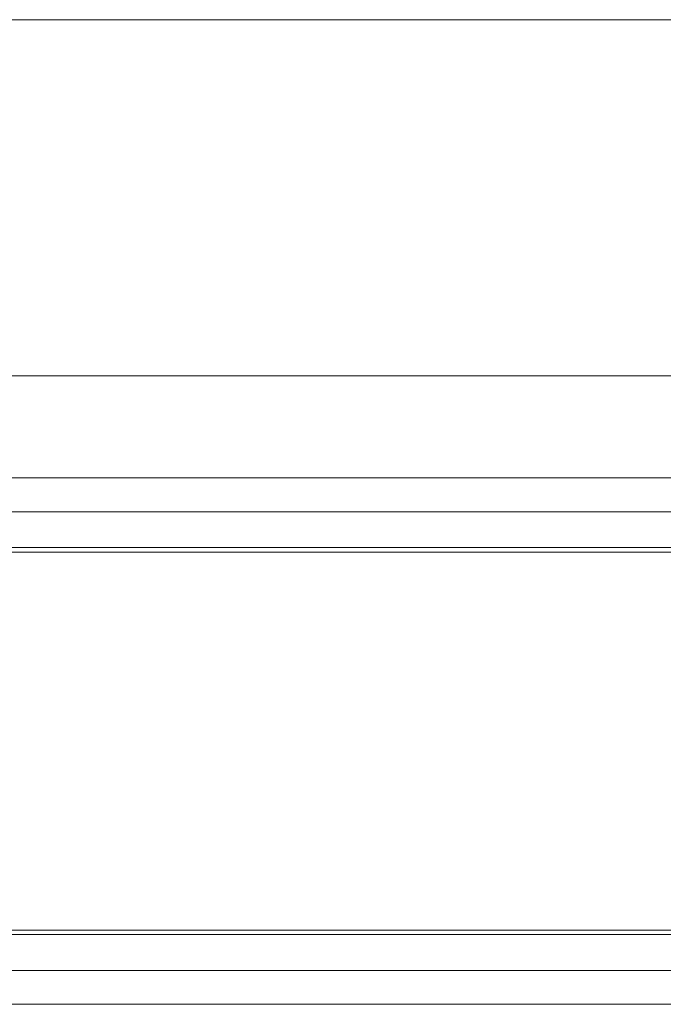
# Model space of a CAD drawing. Header units: inches. Extents: x 0 to 54.8, y -1.5 to 18.4.
# Tile 12 of 43: x 14 to 16.1, y 0 to 3.2. Entities that reach past the tile are written whole.
import ezdxf

# ---------------------------------------------------------------- set-up
doc = ezdxf.new("R2010")
doc.units = ezdxf.units.IN
doc.header["$MEASUREMENT"] = 0
doc.layers.get('0').update_dxf_attribs({"color": 8})
doc.layers.add('DIM', color=5, linetype='Continuous')

msp = doc.modelspace()

# ---------------------------------------------------------------- linework, layer by layer
at = {"lineweight": 5}
for points in [[(18.14, 1.7), (18.14, 1.7), (0.86, 1.7), (0.86, 1.7)], [(18.14, 1.591), (18.14, 1.591), (0.86, 1.591), (0.86, 1.591)], [(18.14, 1.475), (18.14, 1.475), (0.86, 1.475), (0.86, 1.475)], [(18.125, 1.46), (18.125, 1.46), (0.875, 1.46), (0.875, 1.46)], [(18.14, 0.225), (18.14, 0.225), (0.86, 0.225), (0.86, 0.225)], [(0.875, 0.24), (0.875, 0.24), (18.125, 0.24), (18.125, 0.24)], [(18.14, 0.109), (18.14, 0.109), (0.86, 0.109), (0.86, 0.109)], [(18.14, 0), (18.14, 0), (0.86, 0), (0.86, 0)]]:
    msp.add_open_spline(points, degree=3, dxfattribs=at)
at = {"layer": 'DIM', "lineweight": 5}
for points in [[(19, 3.1802), (19, 3.1802), (9.9375, 3.1802), (9.9375, 3.1802)], [(18.14, 2.0296), (18.14, 2.0296), (9.9375, 2.0296), (9.9375, 2.0296)]]:
    msp.add_open_spline(points, degree=3, dxfattribs=at)

doc.saveas('drawing.dxf')
